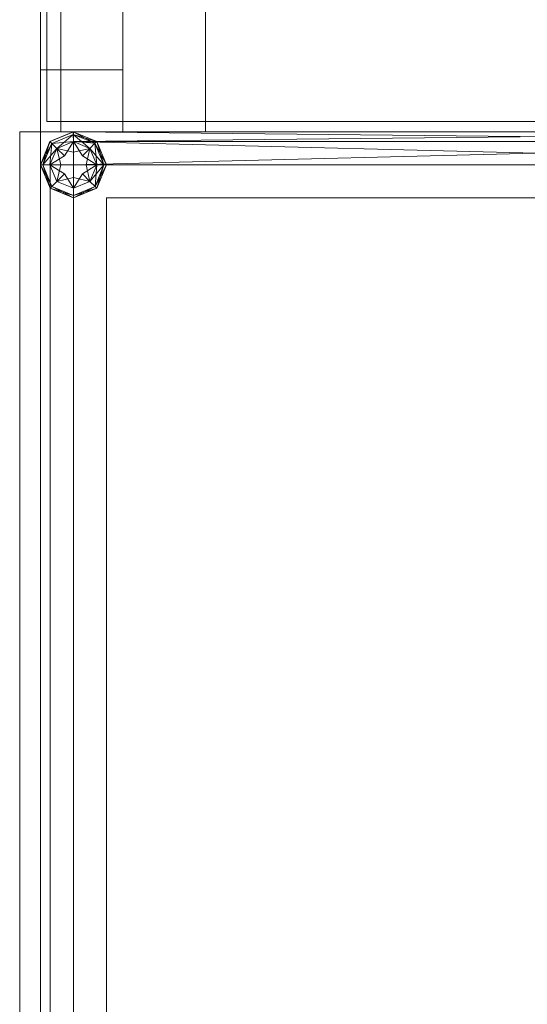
# Model space of a CAD drawing. Header units: inches. Extents: x 813 to 1305, y 19 to 194.
# Tile 200 of 256: x 1127.38 to 1128.92, y 104.09 to 107.07. Entities that reach past the tile are written whole.
import ezdxf

# ---------------------------------------------------------------- set-up
doc = ezdxf.new("R2010")
doc.units = ezdxf.units.IN
doc.header["$MEASUREMENT"] = 0
for name, color, linetype, true_color in [('CET color Grey19', 7, 'Continuous', 0x2f2e34), ('CET color Grey2', 7, 'Continuous', 0x060606), ('CET color Grey98', 7, 'Continuous', 0xfafafa)]:
    doc.layers.add(name, color=color, linetype=linetype, true_color=true_color)
doc.layers.add('CET Default', color=7, linetype='Continuous')

# ---------------------------------------------------------------- blocks, each defined once
blk = doc.blocks.new('*C243')
at = {"layer": 'CET color Grey98', "linetype": 'Continuous', "lineweight": 0}
for points, invisible_edges in [([(-41.9687, 0.0197, 49.5), (41.9688, 0.0197, 49.5), (41.9688, 2.9803, 49.5), (-41.9687, 0.0197, 49.5)], 4), ([(-41.9687, 0.0197, 49.5), (41.9688, 2.9803, 49.5), (-41.9687, 2.9803, 49.5), (-41.9687, 0.0197, 49.5)], 9), ([(-41.9687, 2.9803, 49.5), (41.9688, 2.9803, 49.5), (41.9688, 2.9803, 49.25), (-41.9687, 2.9803, 49.5)], 4), ([(-41.9687, 2.9803, 49.5), (41.9688, 2.9803, 49.25), (-41.9687, 2.9803, 49.25), (-41.9687, 2.9803, 49.5)], 9), ([(-41.9687, 2.9803, 49.25), (41.9688, 2.9803, 49.25), (41.9688, 0.0197, 49.25), (-41.9687, 2.9803, 49.25)], 4), ([(-41.9687, 2.9803, 49.25), (41.9688, 0.0197, 49.25), (-41.9687, 0.0197, 49.25), (-41.9687, 2.9803, 49.25)], 9)]:
    blk.add_3dface(points, dxfattribs=dict(at, invisible_edges=invisible_edges))
blk = doc.blocks.new('*C241')
at = {"layer": 'CET Default', "linetype": 'Continuous', "lineweight": 0, "rotation": 89.99999999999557}
blk.add_blockref('*C243', (331.7222, 961.8549), dxfattribs=at)
blk = doc.blocks.new('*C263')
at = {"layer": 'CET color Grey2', "linetype": 'Continuous', "lineweight": 0}
for points, invisible_edges in [([(40, 2.5, 0.5), (42, 2.5, 0.5), (42, 0.5, 0.5), (40, 2.5, 0.5)], 4), ([(40, 2.5, 0.5), (42, 0.5, 0.5), (40, 0.5, 0.5), (40, 2.5, 0.5)], 9), ([(40, 0.5, 49.4213), (42, 0.5, 49.4213), (42, 2.5, 49.4213), (40, 0.5, 49.4213)], 4), ([(40, 0.5, 49.4213), (42, 2.5, 49.4213), (40, 2.5, 49.4213), (40, 0.5, 49.4213)], 9), ([(42, 0.5, 0.5), (42, 2.5, 0.5), (42, 2.5, 49.4213), (42, 0.5, 0.5)], 4), ([(42, 0.5, 0.5), (42, 2.5, 49.4213), (42, 0.5, 49.4213), (42, 0.5, 0.5)], 9), ([(40, 0.5, 0.5), (42, 0.5, 0.5), (42, 0.5, 49.4213), (40, 0.5, 0.5)], 4), ([(40, 0.5, 0.5), (42, 0.5, 49.4213), (40, 0.5, 49.4213), (40, 0.5, 0.5)], 9)]:
    blk.add_3dface(points, dxfattribs=dict(at, invisible_edges=invisible_edges))
at = {"layer": 'CET color Grey98', "linetype": 'Continuous', "lineweight": 0}
for points, invisible_edges in [([(0, 0.0625, 0.93), (42, 0.0625, 0.93), (42, 0.25, 0.93), (0, 0.0625, 0.93)], 4), ([(0, 0.0625, 0.93), (42, 0.25, 0.93), (0, 0.25, 0.93), (0, 0.0625, 0.93)], 9), ([(0, 0.25, 0.93), (42, 0.25, 0.93), (42, 0.25, 0.5), (0, 0.25, 0.93)], 4), ([(0, 0.25, 0.93), (42, 0.25, 0.5), (0, 0.25, 0.5), (0, 0.25, 0.93)], 9), ([(0, 0.25, 0.5), (42, 0.25, 0.5), (42, 0.0625, 0.5), (0, 0.25, 0.5)], 4), ([(0, 0.25, 0.5), (42, 0.0625, 0.5), (0, 0.0625, 0.5), (0, 0.25, 0.5)], 9), ([(0.1875, 0.25, 1.09), (41.8125, 0.0625, 1.09), (0.1875, 0.0625, 1.09), (0.1875, 0.25, 1.09)], 9), ([(0.1875, 0.25, 1.09), (41.8125, 0.25, 1.09), (41.8125, 0.0625, 1.09), (0.1875, 0.25, 1.09)], 4), ([(0.1875, 0.0625, 32.965), (41.8125, 0.25, 32.965), (0.1875, 0.25, 32.965), (0.1875, 0.0625, 32.965)], 9), ([(0.1875, 0.0625, 32.965), (41.8125, 0.0625, 32.965), (41.8125, 0.25, 32.965), (0.1875, 0.0625, 32.965)], 4), ([(0.1875, 0.25, 32.965), (41.8125, 0.25, 1.09), (0.1875, 0.25, 1.09), (0.1875, 0.25, 32.965)], 9), ([(0.1875, 0.25, 32.965), (41.8125, 0.25, 32.965), (41.8125, 0.25, 1.09), (0.1875, 0.25, 32.965)], 4), ([(0.1875, 0.25, 33.09), (41.8125, 0.0625, 33.09), (0.1875, 0.0625, 33.09), (0.1875, 0.25, 33.09)], 9), ([(0.1875, 0.25, 33.09), (41.8125, 0.25, 33.09), (41.8125, 0.0625, 33.09), (0.1875, 0.25, 33.09)], 4), ([(0.1875, 0.0625, 48.965), (41.8125, 0.25, 48.965), (0.1875, 0.25, 48.965), (0.1875, 0.0625, 48.965)], 9), ([(0.1875, 0.0625, 48.965), (41.8125, 0.0625, 48.965), (41.8125, 0.25, 48.965), (0.1875, 0.0625, 48.965)], 4), ([(0.1875, 0.25, 48.965), (41.8125, 0.25, 33.09), (0.1875, 0.25, 33.09), (0.1875, 0.25, 48.965)], 9), ([(0.1875, 0.25, 48.965), (41.8125, 0.25, 48.965), (41.8125, 0.25, 33.09), (0.1875, 0.25, 48.965)], 4), ([(41.8125, 0, 1.1525), (41.8125, 0.0625, 1.09), (41.8125, 0.25, 1.09), (41.8125, 0, 1.1525)], 4), ([(41.8125, 0, 32.9025), (41.8125, 0, 1.1525), (41.8125, 0.25, 1.09), (41.8125, 0, 32.9025)], 6), ([(41.8125, 0.0625, 32.965), (41.8125, 0, 32.9025), (41.8125, 0.25, 1.09), (41.8125, 0.0625, 32.965)], 6), ([(41.8125, 0.25, 32.965), (41.8125, 0.0625, 32.965), (41.8125, 0.25, 1.09), (41.8125, 0.25, 32.965)], 2), ([(41.8125, 0, 33.1525), (41.8125, 0.0625, 33.09), (41.8125, 0.25, 33.09), (41.8125, 0, 33.1525)], 4), ([(41.8125, 0, 48.9025), (41.8125, 0, 33.1525), (41.8125, 0.25, 33.09), (41.8125, 0, 48.9025)], 6), ([(41.8125, 0.0625, 48.965), (41.8125, 0, 48.9025), (41.8125, 0.25, 33.09), (41.8125, 0.0625, 48.965)], 6), ([(41.8125, 0.25, 48.965), (41.8125, 0.0625, 48.965), (41.8125, 0.25, 33.09), (41.8125, 0.25, 48.965)], 2), ([(0, 0, 0.8675), (42, 0, 0.8675), (42, 0.0625, 0.93), (0, 0, 0.8675)], 4), ([(0, 0, 0.8675), (42, 0.0625, 0.93), (0, 0.0625, 0.93), (0, 0, 0.8675)], 9), ([(0, 0.0625, 0.5), (42, 0.0625, 0.5), (42, 0, 0.5625), (0, 0.0625, 0.5)], 4), ([(0, 0.0625, 0.5), (42, 0, 0.5625), (0, 0, 0.5625), (0, 0.0625, 0.5)], 9), ([(0.1875, 0.0625, 1.09), (41.8125, 0, 1.1525), (0.1875, 0, 1.1525), (0.1875, 0.0625, 1.09)], 9), ([(0.1875, 0.0625, 1.09), (41.8125, 0.0625, 1.09), (41.8125, 0, 1.1525), (0.1875, 0.0625, 1.09)], 4), ([(0.1875, 0, 32.9025), (41.8125, 0.0625, 32.965), (0.1875, 0.0625, 32.965), (0.1875, 0, 32.9025)], 9), ([(0.1875, 0, 32.9025), (41.8125, 0, 32.9025), (41.8125, 0.0625, 32.965), (0.1875, 0, 32.9025)], 4), ([(0.1875, 0.0625, 33.09), (41.8125, 0, 33.1525), (0.1875, 0, 33.1525), (0.1875, 0.0625, 33.09)], 9), ([(0.1875, 0.0625, 33.09), (41.8125, 0.0625, 33.09), (41.8125, 0, 33.1525), (0.1875, 0.0625, 33.09)], 4), ([(0, 0, 0.5625), (42, 0, 0.5625), (42, 0, 0.8675), (0, 0, 0.5625)], 4), ([(0, 0, 0.5625), (42, 0, 0.8675), (0, 0, 0.8675), (0, 0, 0.5625)], 9), ([(0.1875, 0, 1.1525), (41.8125, 0, 32.9025), (0.1875, 0, 32.9025), (0.1875, 0, 1.1525)], 9), ([(0.1875, 0, 1.1525), (41.8125, 0, 1.1525), (41.8125, 0, 32.9025), (0.1875, 0, 1.1525)], 4), ([(0.1875, 0, 33.1525), (41.8125, 0, 48.9025), (0.1875, 0, 48.9025), (0.1875, 0, 33.1525)], 9), ([(0.1875, 0, 33.1525), (41.8125, 0, 33.1525), (41.8125, 0, 48.9025), (0.1875, 0, 33.1525)], 4)]:
    blk.add_3dface(points, dxfattribs=dict(at, invisible_edges=invisible_edges))
for points in [[(0.1875, 0, 48.9025), (41.8125, 0.0625, 48.965), (0.1875, 0.0625, 48.965), (0.1875, 0, 48.9025)], [(0.1875, 0, 48.9025), (41.8125, 0, 48.9025), (41.8125, 0.0625, 48.965), (0.1875, 0, 48.9025)]]:
    blk.add_3dface(points, dxfattribs=at)
blk = doc.blocks.new('*C279')
at = {"layer": 'CET Default', "linetype": 'Continuous', "lineweight": 0, "rotation": 269.9999999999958}
blk.add_blockref('*C263', (328.7222, 961.8549), dxfattribs=at)
blk = doc.blocks.new('*C300')
at = {"layer": 'CET color Grey19', "linetype": 'Continuous', "lineweight": 0}
for points, invisible_edges in [([(2.8, 0.2, 0.5), (0.2, 0.2, 0.5), (0.2, 2.8, 0.5), (2.8, 0.2, 0.5)], 4), ([(2.8, 0.2, 0.5), (0.2, 2.8, 0.5), (2.8, 2.8, 0.5), (2.8, 0.2, 0.5)], 9), ([(2.8, 2.8, 49.25), (0.2, 2.8, 49.25), (0.2, 0.2, 49.25), (2.8, 2.8, 49.25)], 4), ([(2.8, 2.8, 49.25), (0.2, 0.2, 49.25), (2.8, 0.2, 49.25), (2.8, 2.8, 49.25)], 9), ([(2.8, 2.8, 0.5), (0.2, 2.8, 0.5), (0.2, 2.8, 49.25), (2.8, 2.8, 0.5)], 4), ([(2.8, 2.8, 0.5), (0.2, 2.8, 49.25), (2.8, 2.8, 49.25), (2.8, 2.8, 0.5)], 9), ([(2.8, 0.2, 0.5), (2.8, 2.8, 0.5), (2.8, 2.8, 49.25), (2.8, 0.2, 0.5)], 4), ([(2.8, 0.2, 0.5), (2.8, 2.8, 49.25), (2.8, 0.2, 49.25), (2.8, 0.2, 0.5)], 9)]:
    blk.add_3dface(points, dxfattribs=dict(at, invisible_edges=invisible_edges))
at = {"layer": 'CET color Grey98', "linetype": 'Continuous', "lineweight": 0}
for points, invisible_edges in [([(3, 3, 0.5), (0, 3.0625, 0.5), (3, 3.0625, 0.5), (3, 3, 0.5)], 9), ([(3, 3, 0.5), (0, 3, 0.5), (0, 3.0625, 0.5), (3, 3, 0.5)], 4), ([(0, 3.0625, 49.225), (0, 3, 49.225), (3, 3, 49.225), (0, 3.0625, 49.225)], 4), ([(3, 3.0625, 49.225), (0, 3.0625, 49.225), (3, 3, 49.225), (3, 3.0625, 49.225)], 2), ([(0, 3.0625, 49.225), (3, 3.0625, 49.225), (0, 3.0625, 0.5), (0, 3.0625, 49.225)], 2), ([(3, 3.0625, 49.225), (3, 3.0625, 0.5), (0, 3.0625, 0.5), (3, 3.0625, 49.225)], 4), ([(3, 3.0625, 49.225), (3, 3, 49.225), (3, 3.0625, 0.5), (3, 3.0625, 49.225)], 2), ([(3, 3, 49.225), (3, 3, 0.5), (3, 3.0625, 0.5), (3, 3, 49.225)], 4), ([(3, 3, 49.225), (0, 3, 49.225), (3, 3, 0.5), (3, 3, 49.225)], 2), ([(0, 3, 49.225), (0, 3, 0.5), (3, 3, 0.5), (0, 3, 49.225)], 4), ([(2.9, 3, 49.4), (2.9, 3, 49.35), (0.1, 3, 49.4), (2.9, 3, 49.4)], 2), ([(0.1, 3, 49.4), (2.9, 3, 49.35), (0.1, 3, 49.35), (0.1, 3, 49.4)], 9), ([(2.9, 3, 49.4), (0.1, 2.9707, 49.4707), (2.9, 2.9707, 49.4707), (2.9, 3, 49.4)], 9), ([(2.9, 3, 49.4), (0.1, 3, 49.4), (0.1, 2.9707, 49.4707), (2.9, 3, 49.4)], 4), ([(2.9, 2.9707, 49.2793), (0.1, 3, 49.35), (2.9, 3, 49.35), (2.9, 2.9707, 49.2793)], 9), ([(2.9, 2.9707, 49.2793), (0.1, 2.9707, 49.2793), (0.1, 3, 49.35), (2.9, 2.9707, 49.2793)], 4), ([(2.9, 3, 49.35), (0.1, 3, 49.35), (0.1, 2.9, 49.35), (2.9, 3, 49.35)], 4), ([(2.9, 3, 49.35), (0.1, 2.9, 49.35), (2.9, 2.9, 49.35), (2.9, 3, 49.35)], 9), ([(0.1, 3, 49.25), (2.9, 3, 49.25), (0.1, 2.9, 49.25), (0.1, 3, 49.25)], 2), ([(0.1, 2.9, 49.25), (2.9, 3, 49.25), (2.9, 2.9, 49.25), (0.1, 2.9, 49.25)], 9), ([(2.9, 3, 49.35), (2.9, 3, 49.25), (0.1, 3, 49.35), (2.9, 3, 49.35)], 2), ([(0.1, 3, 49.35), (2.9, 3, 49.25), (0.1, 3, 49.25), (0.1, 3, 49.35)], 9), ([(2.8998, 2.9924, 49.3118), (2.8999, 2.9708, 49.2794), (2.8345, 2.9652, 49.3118), (2.8998, 2.9924, 49.3118)], 2), ([(2.8499, 2.95, 49.4206), (2.8998, 2.9924, 49.3882), (2.8345, 2.9652, 49.3882), (2.8499, 2.95, 49.4206)], 9), ([(2.8998, 2.9924, 49.3618), (2.8999, 2.9708, 49.3294), (2.8345, 2.9652, 49.3618), (2.8998, 2.9924, 49.3618)], 2), ([(2.8499, 2.95, 49.4706), (2.8998, 2.9924, 49.4382), (2.8345, 2.9652, 49.4382), (2.8499, 2.95, 49.4706)], 9), ([(2.8999, 2.9708, 49.4206), (2.8998, 2.9924, 49.3882), (2.8499, 2.95, 49.4206), (2.8999, 2.9708, 49.4206)], 2), ([(2.8999, 2.9708, 49.4706), (2.8998, 2.9924, 49.4382), (2.8499, 2.95, 49.4706), (2.8999, 2.9708, 49.4706)], 2), ([(2.9, 3, 49.35), (2.9707, 2.9707, 49.4), (2.9707, 2.9707, 49.35), (2.9, 3, 49.35)], 9), ([(2.9, 3, 49.35), (2.9, 3, 49.4), (2.9707, 2.9707, 49.4), (2.9, 3, 49.35)], 4), ([(2.9, 2.9, 49.35), (2.9707, 2.9707, 49.35), (2.9, 3, 49.35), (2.9, 2.9, 49.35)], 9), ([(2.9707, 2.9707, 49.25), (2.9, 2.9, 49.25), (2.9, 3, 49.25), (2.9707, 2.9707, 49.25)], 9), ([(2.9, 3, 49.25), (2.9707, 2.9707, 49.35), (2.9707, 2.9707, 49.25), (2.9, 3, 49.25)], 9), ([(2.9, 3, 49.25), (2.9, 3, 49.35), (2.9707, 2.9707, 49.35), (2.9, 3, 49.25)], 4), ([(2.9, 2.9707, 49.4707), (0.1, 2.9, 49.5), (2.9, 2.9, 49.5), (2.9, 2.9707, 49.4707)], 9), ([(2.9, 2.9707, 49.4707), (0.1, 2.9707, 49.4707), (0.1, 2.9, 49.5), (2.9, 2.9707, 49.4707)], 4), ([(2.9, 2.9, 49.25), (0.1, 2.9707, 49.2793), (2.9, 2.9707, 49.2793), (2.9, 2.9, 49.25)], 9), ([(2.9, 2.9, 49.25), (0.1, 2.9, 49.25), (0.1, 2.9707, 49.2793), (2.9, 2.9, 49.25)], 4), ([(2.8345, 2.9652, 49.3118), (2.8499, 2.95, 49.2794), (2.8076, 2.8998, 49.3118), (2.8345, 2.9652, 49.3118)], 2), ([(2.8292, 2.8999, 49.4206), (2.8345, 2.9652, 49.3882), (2.8076, 2.8998, 49.3882), (2.8292, 2.8999, 49.4206)], 9), ([(2.8345, 2.9652, 49.3618), (2.8499, 2.95, 49.3294), (2.8076, 2.8998, 49.3618), (2.8345, 2.9652, 49.3618)], 2), ([(2.8292, 2.8999, 49.4706), (2.8345, 2.9652, 49.4382), (2.8076, 2.8998, 49.4382), (2.8292, 2.8999, 49.4706)], 9), ([(2.8499, 2.95, 49.4206), (2.8345, 2.9652, 49.3882), (2.8292, 2.8999, 49.4206), (2.8499, 2.95, 49.4206)], 2), ([(2.8499, 2.95, 49.4706), (2.8345, 2.9652, 49.4382), (2.8292, 2.8999, 49.4706), (2.8499, 2.95, 49.4706)], 2), ([(2.8345, 2.9652, 49.3118), (2.8999, 2.9708, 49.2794), (2.8499, 2.95, 49.2794), (2.8345, 2.9652, 49.3118)], 9), ([(2.8345, 2.9652, 49.3618), (2.8999, 2.9708, 49.3294), (2.8499, 2.95, 49.3294), (2.8345, 2.9652, 49.3618)], 9), ([(2.8999, 2.9384, 49.4423), (2.8999, 2.9708, 49.4206), (2.8728, 2.9271, 49.4423), (2.8999, 2.9384, 49.4423)], 4), ([(2.8999, 2.9384, 49.4923), (2.8999, 2.9708, 49.4706), (2.8728, 2.9271, 49.4923), (2.8999, 2.9384, 49.4923)], 4), ([(2.8999, 2.9708, 49.2794), (2.9271, 2.9272, 49.2577), (2.8999, 2.9384, 49.2577), (2.8999, 2.9708, 49.2794)], 2), ([(2.8999, 2.9708, 49.3294), (2.9271, 2.9272, 49.3077), (2.8999, 2.9384, 49.3077), (2.8999, 2.9708, 49.3294)], 2), ([(2.9, 2.9, 49.35), (3, 2.9, 49.35), (2.9707, 2.9707, 49.35), (2.9, 2.9, 49.35)], 4), ([(3, 2.9, 49.25), (2.9, 2.9, 49.25), (2.9707, 2.9707, 49.25), (3, 2.9, 49.25)], 2), ([(2.9652, 2.9654, 49.3882), (3, 2.9002, 49.35), (2.9706, 2.9708, 49.35), (2.9652, 2.9654, 49.3882)], 9), ([(2.9706, 2.9708, 49.35), (2.9924, 2.9002, 49.3118), (2.9652, 2.9654, 49.3118), (2.9706, 2.9708, 49.35)], 9), ([(2.9652, 2.9654, 49.4382), (3, 2.9002, 49.4), (2.9706, 2.9708, 49.4), (2.9652, 2.9654, 49.4382)], 9), ([(2.9706, 2.9708, 49.4), (2.9924, 2.9002, 49.3618), (2.9652, 2.9654, 49.3618), (2.9706, 2.9708, 49.4)], 9), ([(2.9924, 2.9002, 49.3882), (3, 2.9002, 49.35), (2.9652, 2.9654, 49.3882), (2.9924, 2.9002, 49.3882)], 2), ([(2.9924, 2.9002, 49.4382), (3, 2.9002, 49.4), (2.9652, 2.9654, 49.4382), (2.9924, 2.9002, 49.4382)], 2), ([(3, 2.9002, 49.35), (2.9924, 2.9002, 49.3118), (2.9706, 2.9708, 49.35), (3, 2.9002, 49.35)], 2), ([(3, 2.9002, 49.4), (2.9924, 2.9002, 49.3618), (2.9706, 2.9708, 49.4), (3, 2.9002, 49.4)], 2), ([(2.9707, 2.9707, 49.35), (3, 2.9, 49.4), (3, 2.9, 49.35), (2.9707, 2.9707, 49.35)], 9), ([(2.9707, 2.9707, 49.35), (2.9707, 2.9707, 49.4), (3, 2.9, 49.4), (2.9707, 2.9707, 49.35)], 4), ([(2.9707, 2.9707, 49.25), (3, 2.9, 49.35), (3, 2.9, 49.25), (2.9707, 2.9707, 49.25)], 9), ([(2.9707, 2.9707, 49.25), (2.9707, 2.9707, 49.35), (3, 2.9, 49.35), (2.9707, 2.9707, 49.25)], 4), ([(2.8076, 2.8998, 49.3118), (2.8499, 2.95, 49.2794), (2.8292, 2.8999, 49.2794), (2.8076, 2.8998, 49.3118)], 9), ([(2.8076, 2.8998, 49.3618), (2.8499, 2.95, 49.3294), (2.8292, 2.8999, 49.3294), (2.8076, 2.8998, 49.3618)], 9), ([(2.8292, 2.8999, 49.2794), (2.8728, 2.9271, 49.2577), (2.8616, 2.8999, 49.2577), (2.8292, 2.8999, 49.2794)], 2), ([(2.8292, 2.8999, 49.3294), (2.8728, 2.9271, 49.3077), (2.8616, 2.8999, 49.3077), (2.8292, 2.8999, 49.3294)], 2), ([(2.8499, 2.95, 49.2794), (2.8999, 2.9384, 49.2577), (2.8728, 2.9271, 49.2577), (2.8499, 2.95, 49.2794)], 2), ([(2.8728, 2.9271, 49.4423), (2.8499, 2.95, 49.4206), (2.8616, 2.8999, 49.4423), (2.8728, 2.9271, 49.4423)], 4), ([(2.8499, 2.95, 49.3294), (2.8999, 2.9384, 49.3077), (2.8728, 2.9271, 49.3077), (2.8499, 2.95, 49.3294)], 2), ([(2.8728, 2.9271, 49.4923), (2.8499, 2.95, 49.4706), (2.8616, 2.8999, 49.4923), (2.8728, 2.9271, 49.4923)], 4), ([(2.8728, 2.9271, 49.2577), (2.8998, 2.9, 49.25), (2.8616, 2.8999, 49.2577), (2.8728, 2.9271, 49.2577)], 15), ([(2.8998, 2.9, 49.45), (2.8728, 2.9271, 49.4423), (2.8616, 2.8999, 49.4423), (2.8998, 2.9, 49.45)], 15), ([(2.8728, 2.9271, 49.3077), (2.8998, 2.9, 49.3), (2.8616, 2.8999, 49.3077), (2.8728, 2.9271, 49.3077)], 15), ([(2.8998, 2.9, 49.5), (2.8728, 2.9271, 49.4923), (2.8616, 2.8999, 49.4923), (2.8998, 2.9, 49.5)], 15), ([(2.8999, 2.9384, 49.2577), (2.8998, 2.9, 49.25), (2.8728, 2.9271, 49.2577), (2.8999, 2.9384, 49.2577)], 15), ([(2.8998, 2.9, 49.45), (2.8999, 2.9384, 49.4423), (2.8728, 2.9271, 49.4423), (2.8998, 2.9, 49.45)], 15), ([(2.8999, 2.9384, 49.3077), (2.8998, 2.9, 49.3), (2.8728, 2.9271, 49.3077), (2.8999, 2.9384, 49.3077)], 15), ([(2.8998, 2.9, 49.5), (2.8999, 2.9384, 49.4923), (2.8728, 2.9271, 49.4923), (2.8998, 2.9, 49.5)], 15), ([(2.9271, 2.9272, 49.2577), (2.8998, 2.9, 49.25), (2.8999, 2.9384, 49.2577), (2.9271, 2.9272, 49.2577)], 15), ([(2.8998, 2.9, 49.45), (2.9271, 2.9272, 49.4423), (2.8999, 2.9384, 49.4423), (2.8998, 2.9, 49.45)], 15), ([(2.9271, 2.9272, 49.3077), (2.8998, 2.9, 49.3), (2.8999, 2.9384, 49.3077), (2.9271, 2.9272, 49.3077)], 15), ([(2.8998, 2.9, 49.5), (2.9271, 2.9272, 49.4923), (2.8999, 2.9384, 49.4923), (2.8998, 2.9, 49.5)], 15), ([(2.9384, 2.9001, 49.2577), (2.8998, 2.9, 49.25), (2.9271, 2.9272, 49.2577), (2.9384, 2.9001, 49.2577)], 15), ([(2.8998, 2.9, 49.45), (2.9384, 2.9001, 49.4423), (2.9271, 2.9272, 49.4423), (2.8998, 2.9, 49.45)], 15), ([(2.9384, 2.9001, 49.3077), (2.8998, 2.9, 49.3), (2.9271, 2.9272, 49.3077), (2.9384, 2.9001, 49.3077)], 15), ([(2.8998, 2.9, 49.5), (2.9384, 2.9001, 49.4923), (2.9271, 2.9272, 49.4923), (2.8998, 2.9, 49.5)], 15), ([(2.9271, 2.9272, 49.4423), (2.95, 2.9501, 49.4206), (2.8999, 2.9384, 49.4423), (2.9271, 2.9272, 49.4423)], 4), ([(2.9271, 2.9272, 49.4923), (2.95, 2.9501, 49.4706), (2.8999, 2.9384, 49.4923), (2.9271, 2.9272, 49.4923)], 4), ([(2.95, 2.9501, 49.2794), (2.9384, 2.9001, 49.2577), (2.9271, 2.9272, 49.2577), (2.95, 2.9501, 49.2794)], 2), ([(2.95, 2.9501, 49.3294), (2.9384, 2.9001, 49.3077), (2.9271, 2.9272, 49.3077), (2.95, 2.9501, 49.3294)], 2), ([(2.9384, 2.9001, 49.4423), (2.9708, 2.9001, 49.4206), (2.9271, 2.9272, 49.4423), (2.9384, 2.9001, 49.4423)], 4), ([(2.9384, 2.9001, 49.4923), (2.9708, 2.9001, 49.4706), (2.9271, 2.9272, 49.4923), (2.9384, 2.9001, 49.4923)], 4), ([(2.9, 2.9, 49.5), (0.1, 2.9, 49.5), (0.1, 0.1, 49.5), (2.9, 2.9, 49.5)], 4), ([(2.9, 2.9, 49.5), (0.1, 0.1, 49.5), (2.9, 0.1, 49.5), (2.9, 2.9, 49.5)], 9), ([(0.1, 2.9, 49.25), (2.9, 2.9, 49.25), (0.1, 0.1, 49.25), (0.1, 2.9, 49.25)], 2), ([(0.1, 0.1, 49.25), (2.9, 2.9, 49.25), (2.9, 0.1, 49.25), (0.1, 0.1, 49.25)], 9), ([(2.9, 2.9, 49.35), (0.1, 2.9, 49.35), (0.1, 0.1, 49.35), (2.9, 2.9, 49.35)], 4), ([(2.9, 2.9, 49.35), (0.1, 0.1, 49.35), (2.9, 0.1, 49.35), (2.9, 2.9, 49.35)], 9), ([(0.1, 2.9, 49.25), (2.9, 2.9, 49.25), (0.1, 0.1, 49.25), (0.1, 2.9, 49.25)], 2), ([(0.1, 0.1, 49.25), (2.9, 2.9, 49.25), (2.9, 0.1, 49.25), (0.1, 0.1, 49.25)], 9), ([(2.8076, 2.8998, 49.3118), (2.8292, 2.8999, 49.2794), (2.8348, 2.8345, 49.3118), (2.8076, 2.8998, 49.3118)], 2), ([(2.8292, 2.8999, 49.4206), (2.8076, 2.8998, 49.3882), (2.85, 2.8499, 49.4206), (2.8292, 2.8999, 49.4206)], 2), ([(2.8076, 2.8998, 49.3618), (2.8292, 2.8999, 49.3294), (2.8348, 2.8345, 49.3618), (2.8076, 2.8998, 49.3618)], 2), ([(2.8292, 2.8999, 49.4706), (2.8076, 2.8998, 49.4382), (2.85, 2.8499, 49.4706), (2.8292, 2.8999, 49.4706)], 2), ([(2.85, 2.8499, 49.4206), (2.8076, 2.8998, 49.3882), (2.8348, 2.8345, 49.3882), (2.85, 2.8499, 49.4206)], 9), ([(2.85, 2.8499, 49.4706), (2.8076, 2.8998, 49.4382), (2.8348, 2.8345, 49.4382), (2.85, 2.8499, 49.4706)], 9), ([(2.8348, 2.8345, 49.3118), (2.8292, 2.8999, 49.2794), (2.85, 2.8499, 49.2794), (2.8348, 2.8345, 49.3118)], 9), ([(2.8616, 2.8999, 49.4423), (2.8292, 2.8999, 49.4206), (2.8729, 2.8728, 49.4423), (2.8616, 2.8999, 49.4423)], 4), ([(2.8348, 2.8345, 49.3618), (2.8292, 2.8999, 49.3294), (2.85, 2.8499, 49.3294), (2.8348, 2.8345, 49.3618)], 9), ([(2.8616, 2.8999, 49.4923), (2.8292, 2.8999, 49.4706), (2.8729, 2.8728, 49.4923), (2.8616, 2.8999, 49.4923)], 4), ([(2.85, 2.8499, 49.2794), (2.8616, 2.8999, 49.2577), (2.8729, 2.8728, 49.2577), (2.85, 2.8499, 49.2794)], 2), ([(2.85, 2.8499, 49.3294), (2.8616, 2.8999, 49.3077), (2.8729, 2.8728, 49.3077), (2.85, 2.8499, 49.3294)], 2), ([(2.8616, 2.8999, 49.2577), (2.8998, 2.9, 49.25), (2.8729, 2.8728, 49.2577), (2.8616, 2.8999, 49.2577)], 15), ([(2.8998, 2.9, 49.45), (2.8616, 2.8999, 49.4423), (2.8729, 2.8728, 49.4423), (2.8998, 2.9, 49.45)], 15), ([(2.8616, 2.8999, 49.3077), (2.8998, 2.9, 49.3), (2.8729, 2.8728, 49.3077), (2.8616, 2.8999, 49.3077)], 15), ([(2.8998, 2.9, 49.5), (2.8616, 2.8999, 49.4923), (2.8729, 2.8728, 49.4923), (2.8998, 2.9, 49.5)], 15), ([(2.8729, 2.8728, 49.2577), (2.8998, 2.9, 49.25), (2.9001, 2.8616, 49.2577), (2.8729, 2.8728, 49.2577)], 15), ([(2.8998, 2.9, 49.45), (2.8729, 2.8728, 49.4423), (2.9001, 2.8616, 49.4423), (2.8998, 2.9, 49.45)], 15), ([(2.8729, 2.8728, 49.3077), (2.8998, 2.9, 49.3), (2.9001, 2.8616, 49.3077), (2.8729, 2.8728, 49.3077)], 15), ([(2.8998, 2.9, 49.5), (2.8729, 2.8728, 49.4923), (2.9001, 2.8616, 49.4923), (2.8998, 2.9, 49.5)], 15), ([(2.9272, 2.8729, 49.2577), (2.8998, 2.9, 49.25), (2.9384, 2.9001, 49.2577), (2.9272, 2.8729, 49.2577)], 15), ([(2.8998, 2.9, 49.45), (2.9272, 2.8729, 49.4423), (2.9384, 2.9001, 49.4423), (2.8998, 2.9, 49.45)], 15), ([(2.9272, 2.8729, 49.3077), (2.8998, 2.9, 49.3), (2.9384, 2.9001, 49.3077), (2.9272, 2.8729, 49.3077)], 15), ([(2.8998, 2.9, 49.5), (2.9272, 2.8729, 49.4923), (2.9384, 2.9001, 49.4923), (2.8998, 2.9, 49.5)], 15), ([(2.9001, 2.8616, 49.2577), (2.8998, 2.9, 49.25), (2.9272, 2.8729, 49.2577), (2.9001, 2.8616, 49.2577)], 15), ([(2.8998, 2.9, 49.45), (2.9001, 2.8616, 49.4423), (2.9272, 2.8729, 49.4423), (2.8998, 2.9, 49.45)], 15), ([(2.9001, 2.8616, 49.3077), (2.8998, 2.9, 49.3), (2.9272, 2.8729, 49.3077), (2.9001, 2.8616, 49.3077)], 15), ([(2.8998, 2.9, 49.5), (2.9001, 2.8616, 49.4923), (2.9272, 2.8729, 49.4923), (2.8998, 2.9, 49.5)], 15), ([(3, 2.9, 49.35), (2.9, 2.9, 49.35), (2.9, 0.1, 49.35), (3, 2.9, 49.35)], 4), ([(3, 2.9, 49.35), (2.9, 0.1, 49.35), (3, 0.1, 49.35), (3, 2.9, 49.35)], 9), ([(2.9, 2.9, 49.25), (3, 2.9, 49.25), (2.9, 0.1, 49.25), (2.9, 2.9, 49.25)], 2), ([(2.9, 0.1, 49.25), (3, 2.9, 49.25), (3, 0.1, 49.25), (2.9, 0.1, 49.25)], 9), ([(2.9708, 2.9001, 49.2794), (2.9272, 2.8729, 49.2577), (2.9384, 2.9001, 49.2577), (2.9708, 2.9001, 49.2794)], 2), ([(2.9272, 2.8729, 49.4423), (2.9501, 2.85, 49.4206), (2.9384, 2.9001, 49.4423), (2.9272, 2.8729, 49.4423)], 4), ([(2.9708, 2.9001, 49.3294), (2.9272, 2.8729, 49.3077), (2.9384, 2.9001, 49.3077), (2.9708, 2.9001, 49.3294)], 2), ([(2.9272, 2.8729, 49.4923), (2.9501, 2.85, 49.4706), (2.9384, 2.9001, 49.4923), (2.9272, 2.8729, 49.4923)], 4), ([(3, 0.1, 49.35), (3, 2.9, 49.35), (3, 0.1, 49.4), (3, 0.1, 49.35)], 2), ([(3, 0.1, 49.4), (3, 2.9, 49.35), (3, 2.9, 49.4), (3, 0.1, 49.4)], 9), ([(3, 0.1, 49.25), (3, 2.9, 49.25), (3, 0.1, 49.35), (3, 0.1, 49.25)], 2), ([(3, 0.1, 49.35), (3, 2.9, 49.25), (3, 2.9, 49.35), (3, 0.1, 49.35)], 9), ([(2.8729, 2.8728, 49.4423), (2.85, 2.8499, 49.4206), (2.9001, 2.8616, 49.4423), (2.8729, 2.8728, 49.4423)], 4), ([(2.8729, 2.8728, 49.4923), (2.85, 2.8499, 49.4706), (2.9001, 2.8616, 49.4923), (2.8729, 2.8728, 49.4923)], 4), ([(2.9001, 2.8292, 49.2794), (2.8729, 2.8728, 49.2577), (2.9001, 2.8616, 49.2577), (2.9001, 2.8292, 49.2794)], 2), ([(2.9001, 2.8292, 49.3294), (2.8729, 2.8728, 49.3077), (2.9001, 2.8616, 49.3077), (2.9001, 2.8292, 49.3294)], 2), ([(2.9501, 2.85, 49.2794), (2.9001, 2.8616, 49.2577), (2.9272, 2.8729, 49.2577), (2.9501, 2.85, 49.2794)], 2), ([(2.9001, 2.8616, 49.4423), (2.9001, 2.8292, 49.4206), (2.9272, 2.8729, 49.4423), (2.9001, 2.8616, 49.4423)], 4), ([(2.9501, 2.85, 49.3294), (2.9001, 2.8616, 49.3077), (2.9272, 2.8729, 49.3077), (2.9501, 2.85, 49.3294)], 2), ([(2.9001, 2.8616, 49.4923), (2.9001, 2.8292, 49.4706), (2.9272, 2.8729, 49.4923), (2.9001, 2.8616, 49.4923)], 4)]:
    blk.add_3dface(points, dxfattribs=dict(at, invisible_edges=invisible_edges))
for points in [[(2.8345, 2.9652, 49.3882), (2.8998, 3, 49.35), (2.8292, 2.9706, 49.35), (2.8345, 2.9652, 49.3882)], [(2.8998, 3, 49.35), (2.8998, 2.9924, 49.3118), (2.8292, 2.9706, 49.35), (2.8998, 3, 49.35)], [(2.8345, 2.9652, 49.4382), (2.8998, 3, 49.4), (2.8292, 2.9706, 49.4), (2.8345, 2.9652, 49.4382)], [(2.8998, 3, 49.4), (2.8998, 2.9924, 49.3618), (2.8292, 2.9706, 49.4), (2.8998, 3, 49.4)], [(2.8292, 2.9706, 49.35), (2.8998, 2.9924, 49.3118), (2.8345, 2.9652, 49.3118), (2.8292, 2.9706, 49.35)], [(2.8292, 2.9706, 49.4), (2.8998, 2.9924, 49.3618), (2.8345, 2.9652, 49.3618), (2.8292, 2.9706, 49.4)], [(2.8998, 2.9924, 49.3882), (2.8998, 3, 49.35), (2.8345, 2.9652, 49.3882), (2.8998, 2.9924, 49.3882)], [(2.8998, 2.9924, 49.4382), (2.8998, 3, 49.4), (2.8345, 2.9652, 49.4382), (2.8998, 2.9924, 49.4382)], [(2.8998, 2.9924, 49.3882), (2.9706, 2.9708, 49.35), (2.8998, 3, 49.35), (2.8998, 2.9924, 49.3882)], [(2.9706, 2.9708, 49.35), (2.9652, 2.9654, 49.3118), (2.8998, 3, 49.35), (2.9706, 2.9708, 49.35)], [(2.8998, 3, 49.35), (2.9652, 2.9654, 49.3118), (2.8998, 2.9924, 49.3118), (2.8998, 3, 49.35)], [(2.8998, 2.9924, 49.4382), (2.9706, 2.9708, 49.4), (2.8998, 3, 49.4), (2.8998, 2.9924, 49.4382)], [(2.9706, 2.9708, 49.4), (2.9652, 2.9654, 49.3618), (2.8998, 3, 49.4), (2.9706, 2.9708, 49.4)], [(2.8998, 3, 49.4), (2.9652, 2.9654, 49.3618), (2.8998, 2.9924, 49.3618), (2.8998, 3, 49.4)], [(2.9652, 2.9654, 49.3118), (2.95, 2.9501, 49.2794), (2.8998, 2.9924, 49.3118), (2.9652, 2.9654, 49.3118)], [(2.8998, 2.9924, 49.3118), (2.95, 2.9501, 49.2794), (2.8999, 2.9708, 49.2794), (2.8998, 2.9924, 49.3118)], [(2.8999, 2.9708, 49.4206), (2.9652, 2.9654, 49.3882), (2.8998, 2.9924, 49.3882), (2.8999, 2.9708, 49.4206)], [(2.9652, 2.9654, 49.3882), (2.9706, 2.9708, 49.35), (2.8998, 2.9924, 49.3882), (2.9652, 2.9654, 49.3882)], [(2.9652, 2.9654, 49.3618), (2.95, 2.9501, 49.3294), (2.8998, 2.9924, 49.3618), (2.9652, 2.9654, 49.3618)], [(2.8998, 2.9924, 49.3618), (2.95, 2.9501, 49.3294), (2.8999, 2.9708, 49.3294), (2.8998, 2.9924, 49.3618)], [(2.8999, 2.9708, 49.4706), (2.9652, 2.9654, 49.4382), (2.8998, 2.9924, 49.4382), (2.8999, 2.9708, 49.4706)], [(2.9652, 2.9654, 49.4382), (2.9706, 2.9708, 49.4), (2.8998, 2.9924, 49.4382), (2.9652, 2.9654, 49.4382)], [(2.8292, 2.9706, 49.35), (2.8345, 2.9652, 49.3118), (2.8, 2.8998, 49.35), (2.8292, 2.9706, 49.35)], [(2.8076, 2.8998, 49.3882), (2.8292, 2.9706, 49.35), (2.8, 2.8998, 49.35), (2.8076, 2.8998, 49.3882)], [(2.8292, 2.9706, 49.4), (2.8345, 2.9652, 49.3618), (2.8, 2.8998, 49.4), (2.8292, 2.9706, 49.4)], [(2.8076, 2.8998, 49.4382), (2.8292, 2.9706, 49.4), (2.8, 2.8998, 49.4), (2.8076, 2.8998, 49.4382)], [(2.8, 2.8998, 49.35), (2.8345, 2.9652, 49.3118), (2.8076, 2.8998, 49.3118), (2.8, 2.8998, 49.35)], [(2.8, 2.8998, 49.4), (2.8345, 2.9652, 49.3618), (2.8076, 2.8998, 49.3618), (2.8, 2.8998, 49.4)], [(2.8345, 2.9652, 49.3882), (2.8292, 2.9706, 49.35), (2.8076, 2.8998, 49.3882), (2.8345, 2.9652, 49.3882)], [(2.8345, 2.9652, 49.4382), (2.8292, 2.9706, 49.4), (2.8076, 2.8998, 49.4382), (2.8345, 2.9652, 49.4382)], [(2.8999, 2.9708, 49.2794), (2.8999, 2.9384, 49.2577), (2.8499, 2.95, 49.2794), (2.8999, 2.9708, 49.2794)], [(2.8728, 2.9271, 49.4423), (2.8999, 2.9708, 49.4206), (2.8499, 2.95, 49.4206), (2.8728, 2.9271, 49.4423)], [(2.8999, 2.9708, 49.3294), (2.8999, 2.9384, 49.3077), (2.8499, 2.95, 49.3294), (2.8999, 2.9708, 49.3294)], [(2.8728, 2.9271, 49.4923), (2.8999, 2.9708, 49.4706), (2.8499, 2.95, 49.4706), (2.8728, 2.9271, 49.4923)], [(2.95, 2.9501, 49.2794), (2.9271, 2.9272, 49.2577), (2.8999, 2.9708, 49.2794), (2.95, 2.9501, 49.2794)], [(2.8999, 2.9384, 49.4423), (2.95, 2.9501, 49.4206), (2.8999, 2.9708, 49.4206), (2.8999, 2.9384, 49.4423)], [(2.95, 2.9501, 49.4206), (2.9652, 2.9654, 49.3882), (2.8999, 2.9708, 49.4206), (2.95, 2.9501, 49.4206)], [(2.95, 2.9501, 49.3294), (2.9271, 2.9272, 49.3077), (2.8999, 2.9708, 49.3294), (2.95, 2.9501, 49.3294)], [(2.8999, 2.9384, 49.4923), (2.95, 2.9501, 49.4706), (2.8999, 2.9708, 49.4706), (2.8999, 2.9384, 49.4923)], [(2.95, 2.9501, 49.4706), (2.9652, 2.9654, 49.4382), (2.8999, 2.9708, 49.4706), (2.95, 2.9501, 49.4706)], [(2.9652, 2.9654, 49.3118), (2.9708, 2.9001, 49.2794), (2.95, 2.9501, 49.2794), (2.9652, 2.9654, 49.3118)], [(2.95, 2.9501, 49.4206), (2.9924, 2.9002, 49.3882), (2.9652, 2.9654, 49.3882), (2.95, 2.9501, 49.4206)], [(2.9652, 2.9654, 49.3618), (2.9708, 2.9001, 49.3294), (2.95, 2.9501, 49.3294), (2.9652, 2.9654, 49.3618)], [(2.95, 2.9501, 49.4706), (2.9924, 2.9002, 49.4382), (2.9652, 2.9654, 49.4382), (2.95, 2.9501, 49.4706)], [(2.9924, 2.9002, 49.3118), (2.9708, 2.9001, 49.2794), (2.9652, 2.9654, 49.3118), (2.9924, 2.9002, 49.3118)], [(2.9924, 2.9002, 49.3618), (2.9708, 2.9001, 49.3294), (2.9652, 2.9654, 49.3618), (2.9924, 2.9002, 49.3618)], [(2.8499, 2.95, 49.2794), (2.8728, 2.9271, 49.2577), (2.8292, 2.8999, 49.2794), (2.8499, 2.95, 49.2794)], [(2.8616, 2.8999, 49.4423), (2.8499, 2.95, 49.4206), (2.8292, 2.8999, 49.4206), (2.8616, 2.8999, 49.4423)], [(2.8499, 2.95, 49.3294), (2.8728, 2.9271, 49.3077), (2.8292, 2.8999, 49.3294), (2.8499, 2.95, 49.3294)], [(2.8616, 2.8999, 49.4923), (2.8499, 2.95, 49.4706), (2.8292, 2.8999, 49.4706), (2.8616, 2.8999, 49.4923)], [(2.9271, 2.9272, 49.4423), (2.9708, 2.9001, 49.4206), (2.95, 2.9501, 49.4206), (2.9271, 2.9272, 49.4423)], [(2.9271, 2.9272, 49.4923), (2.9708, 2.9001, 49.4706), (2.95, 2.9501, 49.4706), (2.9271, 2.9272, 49.4923)], [(2.9708, 2.9001, 49.2794), (2.9384, 2.9001, 49.2577), (2.95, 2.9501, 49.2794), (2.9708, 2.9001, 49.2794)], [(2.9708, 2.9001, 49.3294), (2.9384, 2.9001, 49.3077), (2.95, 2.9501, 49.3294), (2.9708, 2.9001, 49.3294)], [(2.9708, 2.9001, 49.4206), (2.9924, 2.9002, 49.3882), (2.95, 2.9501, 49.4206), (2.9708, 2.9001, 49.4206)], [(2.9708, 2.9001, 49.4706), (2.9924, 2.9002, 49.4382), (2.95, 2.9501, 49.4706), (2.9708, 2.9001, 49.4706)], [(2.8076, 2.8998, 49.3882), (2.8, 2.8998, 49.35), (2.8348, 2.8345, 49.3882), (2.8076, 2.8998, 49.3882)], [(2.8348, 2.8345, 49.3882), (2.8, 2.8998, 49.35), (2.8294, 2.8292, 49.35), (2.8348, 2.8345, 49.3882)], [(2.8, 2.8998, 49.35), (2.8076, 2.8998, 49.3118), (2.8294, 2.8292, 49.35), (2.8, 2.8998, 49.35)], [(2.8076, 2.8998, 49.4382), (2.8, 2.8998, 49.4), (2.8348, 2.8345, 49.4382), (2.8076, 2.8998, 49.4382)], [(2.8348, 2.8345, 49.4382), (2.8, 2.8998, 49.4), (2.8294, 2.8292, 49.4), (2.8348, 2.8345, 49.4382)], [(2.8, 2.8998, 49.4), (2.8076, 2.8998, 49.3618), (2.8294, 2.8292, 49.4), (2.8, 2.8998, 49.4)], [(2.8294, 2.8292, 49.35), (2.8076, 2.8998, 49.3118), (2.8348, 2.8345, 49.3118), (2.8294, 2.8292, 49.35)], [(2.8294, 2.8292, 49.4), (2.8076, 2.8998, 49.3618), (2.8348, 2.8345, 49.3618), (2.8294, 2.8292, 49.4)], [(2.8292, 2.8999, 49.2794), (2.8616, 2.8999, 49.2577), (2.85, 2.8499, 49.2794), (2.8292, 2.8999, 49.2794)], [(2.8729, 2.8728, 49.4423), (2.8292, 2.8999, 49.4206), (2.85, 2.8499, 49.4206), (2.8729, 2.8728, 49.4423)], [(2.8292, 2.8999, 49.3294), (2.8616, 2.8999, 49.3077), (2.85, 2.8499, 49.3294), (2.8292, 2.8999, 49.3294)], [(2.8729, 2.8728, 49.4923), (2.8292, 2.8999, 49.4706), (2.85, 2.8499, 49.4706), (2.8729, 2.8728, 49.4923)], [(2.9707, 0.1, 49.4707), (2.9, 2.9, 49.5), (2.9, 0.1, 49.5), (2.9707, 0.1, 49.4707)], [(2.9707, 0.1, 49.4707), (2.9707, 2.9, 49.4707), (2.9, 2.9, 49.5), (2.9707, 0.1, 49.4707)], [(2.9, 0.1, 49.25), (2.9707, 2.9, 49.2793), (2.9707, 0.1, 49.2793), (2.9, 0.1, 49.25)], [(2.9, 0.1, 49.25), (2.9, 2.9, 49.25), (2.9707, 2.9, 49.2793), (2.9, 0.1, 49.25)], [(2.9501, 2.85, 49.2794), (2.9272, 2.8729, 49.2577), (2.9708, 2.9001, 49.2794), (2.9501, 2.85, 49.2794)], [(2.9501, 2.85, 49.3294), (2.9272, 2.8729, 49.3077), (2.9708, 2.9001, 49.3294), (2.9501, 2.85, 49.3294)], [(2.9384, 2.9001, 49.4423), (2.9501, 2.85, 49.4206), (2.9708, 2.9001, 49.4206), (2.9384, 2.9001, 49.4423)], [(2.9384, 2.9001, 49.4923), (2.9501, 2.85, 49.4706), (2.9708, 2.9001, 49.4706), (2.9384, 2.9001, 49.4923)], [(2.9654, 2.8348, 49.3118), (2.9501, 2.85, 49.2794), (2.9924, 2.9002, 49.3118), (2.9654, 2.8348, 49.3118)], [(2.9924, 2.9002, 49.3118), (2.9501, 2.85, 49.2794), (2.9708, 2.9001, 49.2794), (2.9924, 2.9002, 49.3118)], [(2.9654, 2.8348, 49.3618), (2.9501, 2.85, 49.3294), (2.9924, 2.9002, 49.3618), (2.9654, 2.8348, 49.3618)], [(2.9924, 2.9002, 49.3618), (2.9501, 2.85, 49.3294), (2.9708, 2.9001, 49.3294), (2.9924, 2.9002, 49.3618)], [(2.9501, 2.85, 49.4206), (2.9654, 2.8348, 49.3882), (2.9708, 2.9001, 49.4206), (2.9501, 2.85, 49.4206)], [(2.9501, 2.85, 49.4706), (2.9654, 2.8348, 49.4382), (2.9708, 2.9001, 49.4706), (2.9501, 2.85, 49.4706)], [(2.9708, 2.9001, 49.4206), (2.9654, 2.8348, 49.3882), (2.9924, 2.9002, 49.3882), (2.9708, 2.9001, 49.4206)], [(2.9654, 2.8348, 49.3882), (2.9708, 2.8294, 49.35), (2.9924, 2.9002, 49.3882), (2.9654, 2.8348, 49.3882)], [(2.9708, 2.8294, 49.35), (2.9654, 2.8348, 49.3118), (3, 2.9002, 49.35), (2.9708, 2.8294, 49.35)], [(3, 2.9002, 49.35), (2.9654, 2.8348, 49.3118), (2.9924, 2.9002, 49.3118), (3, 2.9002, 49.35)], [(2.9708, 2.9001, 49.4706), (2.9654, 2.8348, 49.4382), (2.9924, 2.9002, 49.4382), (2.9708, 2.9001, 49.4706)], [(2.9654, 2.8348, 49.4382), (2.9708, 2.8294, 49.4), (2.9924, 2.9002, 49.4382), (2.9654, 2.8348, 49.4382)], [(2.9708, 2.8294, 49.4), (2.9654, 2.8348, 49.3618), (3, 2.9002, 49.4), (2.9708, 2.8294, 49.4)], [(3, 2.9002, 49.4), (2.9654, 2.8348, 49.3618), (2.9924, 2.9002, 49.3618), (3, 2.9002, 49.4)], [(3, 0.1, 49.4), (2.9707, 2.9, 49.4707), (2.9707, 0.1, 49.4707), (3, 0.1, 49.4)], [(3, 0.1, 49.4), (3, 2.9, 49.4), (2.9707, 2.9, 49.4707), (3, 0.1, 49.4)], [(2.9707, 0.1, 49.2793), (3, 2.9, 49.35), (3, 0.1, 49.35), (2.9707, 0.1, 49.2793)], [(2.9707, 0.1, 49.2793), (2.9707, 2.9, 49.2793), (3, 2.9, 49.35), (2.9707, 0.1, 49.2793)], [(2.9924, 2.9002, 49.3882), (2.9708, 2.8294, 49.35), (3, 2.9002, 49.35), (2.9924, 2.9002, 49.3882)], [(2.9924, 2.9002, 49.4382), (2.9708, 2.8294, 49.4), (3, 2.9002, 49.4), (2.9924, 2.9002, 49.4382)], [(2.85, 2.8499, 49.2794), (2.8729, 2.8728, 49.2577), (2.9001, 2.8292, 49.2794), (2.85, 2.8499, 49.2794)], [(2.85, 2.8499, 49.3294), (2.8729, 2.8728, 49.3077), (2.9001, 2.8292, 49.3294), (2.85, 2.8499, 49.3294)], [(2.9001, 2.8616, 49.4423), (2.85, 2.8499, 49.4206), (2.9001, 2.8292, 49.4206), (2.9001, 2.8616, 49.4423)], [(2.9001, 2.8616, 49.4923), (2.85, 2.8499, 49.4706), (2.9001, 2.8292, 49.4706), (2.9001, 2.8616, 49.4923)], [(2.9272, 2.8729, 49.4423), (2.9001, 2.8292, 49.4206), (2.9501, 2.85, 49.4206), (2.9272, 2.8729, 49.4423)], [(2.9272, 2.8729, 49.4923), (2.9001, 2.8292, 49.4706), (2.9501, 2.85, 49.4706), (2.9272, 2.8729, 49.4923)], [(2.9001, 2.8292, 49.2794), (2.9001, 2.8616, 49.2577), (2.9501, 2.85, 49.2794), (2.9001, 2.8292, 49.2794)], [(2.9001, 2.8292, 49.3294), (2.9001, 2.8616, 49.3077), (2.9501, 2.85, 49.3294), (2.9001, 2.8292, 49.3294)], [(2.8348, 2.8345, 49.3882), (2.8294, 2.8292, 49.35), (2.9002, 2.8076, 49.3882), (2.8348, 2.8345, 49.3882)], [(2.8294, 2.8292, 49.35), (2.8348, 2.8345, 49.3118), (2.9002, 2.8, 49.35), (2.8294, 2.8292, 49.35)], [(2.8348, 2.8345, 49.4382), (2.8294, 2.8292, 49.4), (2.9002, 2.8076, 49.4382), (2.8348, 2.8345, 49.4382)], [(2.8294, 2.8292, 49.4), (2.8348, 2.8345, 49.3618), (2.9002, 2.8, 49.4), (2.8294, 2.8292, 49.4)], [(2.8348, 2.8345, 49.3118), (2.85, 2.8499, 49.2794), (2.9002, 2.8076, 49.3118), (2.8348, 2.8345, 49.3118)], [(2.85, 2.8499, 49.4206), (2.8348, 2.8345, 49.3882), (2.9001, 2.8292, 49.4206), (2.85, 2.8499, 49.4206)], [(2.8348, 2.8345, 49.3618), (2.85, 2.8499, 49.3294), (2.9002, 2.8076, 49.3618), (2.8348, 2.8345, 49.3618)], [(2.85, 2.8499, 49.4706), (2.8348, 2.8345, 49.4382), (2.9001, 2.8292, 49.4706), (2.85, 2.8499, 49.4706)], [(2.9001, 2.8292, 49.4206), (2.8348, 2.8345, 49.3882), (2.9002, 2.8076, 49.3882), (2.9001, 2.8292, 49.4206)], [(2.9002, 2.8, 49.35), (2.8348, 2.8345, 49.3118), (2.9002, 2.8076, 49.3118), (2.9002, 2.8, 49.35)], [(2.9001, 2.8292, 49.4706), (2.8348, 2.8345, 49.4382), (2.9002, 2.8076, 49.4382), (2.9001, 2.8292, 49.4706)], [(2.9002, 2.8, 49.4), (2.8348, 2.8345, 49.3618), (2.9002, 2.8076, 49.3618), (2.9002, 2.8, 49.4)], [(2.9002, 2.8076, 49.3118), (2.85, 2.8499, 49.2794), (2.9001, 2.8292, 49.2794), (2.9002, 2.8076, 49.3118)], [(2.9002, 2.8076, 49.3618), (2.85, 2.8499, 49.3294), (2.9001, 2.8292, 49.3294), (2.9002, 2.8076, 49.3618)], [(2.9654, 2.8348, 49.3118), (2.9001, 2.8292, 49.2794), (2.9501, 2.85, 49.2794), (2.9654, 2.8348, 49.3118)], [(2.9001, 2.8292, 49.4206), (2.9002, 2.8076, 49.3882), (2.9501, 2.85, 49.4206), (2.9001, 2.8292, 49.4206)], [(2.9654, 2.8348, 49.3618), (2.9001, 2.8292, 49.3294), (2.9501, 2.85, 49.3294), (2.9654, 2.8348, 49.3618)], [(2.9001, 2.8292, 49.4706), (2.9002, 2.8076, 49.4382), (2.9501, 2.85, 49.4706), (2.9001, 2.8292, 49.4706)], [(2.9002, 2.8076, 49.3118), (2.9001, 2.8292, 49.2794), (2.9654, 2.8348, 49.3118), (2.9002, 2.8076, 49.3118)], [(2.9002, 2.8076, 49.3618), (2.9001, 2.8292, 49.3294), (2.9654, 2.8348, 49.3618), (2.9002, 2.8076, 49.3618)], [(2.9501, 2.85, 49.4206), (2.9002, 2.8076, 49.3882), (2.9654, 2.8348, 49.3882), (2.9501, 2.85, 49.4206)], [(2.9501, 2.85, 49.4706), (2.9002, 2.8076, 49.4382), (2.9654, 2.8348, 49.4382), (2.9501, 2.85, 49.4706)], [(2.9002, 2.8076, 49.3882), (2.9002, 2.8, 49.35), (2.9654, 2.8348, 49.3882), (2.9002, 2.8076, 49.3882)], [(2.9654, 2.8348, 49.3882), (2.9002, 2.8, 49.35), (2.9708, 2.8294, 49.35), (2.9654, 2.8348, 49.3882)], [(2.9708, 2.8294, 49.35), (2.9002, 2.8076, 49.3118), (2.9654, 2.8348, 49.3118), (2.9708, 2.8294, 49.35)], [(2.9002, 2.8076, 49.4382), (2.9002, 2.8, 49.4), (2.9654, 2.8348, 49.4382), (2.9002, 2.8076, 49.4382)], [(2.9654, 2.8348, 49.4382), (2.9002, 2.8, 49.4), (2.9708, 2.8294, 49.4), (2.9654, 2.8348, 49.4382)], [(2.9708, 2.8294, 49.4), (2.9002, 2.8076, 49.3618), (2.9654, 2.8348, 49.3618), (2.9708, 2.8294, 49.4)], [(2.9002, 2.8076, 49.3882), (2.8294, 2.8292, 49.35), (2.9002, 2.8, 49.35), (2.9002, 2.8076, 49.3882)], [(2.9002, 2.8076, 49.4382), (2.8294, 2.8292, 49.4), (2.9002, 2.8, 49.4), (2.9002, 2.8076, 49.4382)], [(2.9002, 2.8, 49.35), (2.9002, 2.8076, 49.3118), (2.9708, 2.8294, 49.35), (2.9002, 2.8, 49.35)], [(2.9002, 2.8, 49.4), (2.9002, 2.8076, 49.3618), (2.9708, 2.8294, 49.4), (2.9002, 2.8, 49.4)]]:
    blk.add_3dface(points, dxfattribs=at)
blk = doc.blocks.new('*C211')
at = {"layer": 'CET Default', "linetype": 'Continuous', "lineweight": 0, "rotation": 89.99999999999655}
blk.add_blockref('*C300', (331.7222, 916.8549), dxfattribs=at)

msp = doc.modelspace()

# ---------------------------------------------------------------- block references
at = {"layer": 'CET Default', "linetype": 'Continuous', "lineweight": 0}
for name in ['*C241', '*C279', '*C211']:
    msp.add_blockref(name, (798.7199, -813.1289), dxfattribs=at)

doc.saveas('drawing.dxf')
